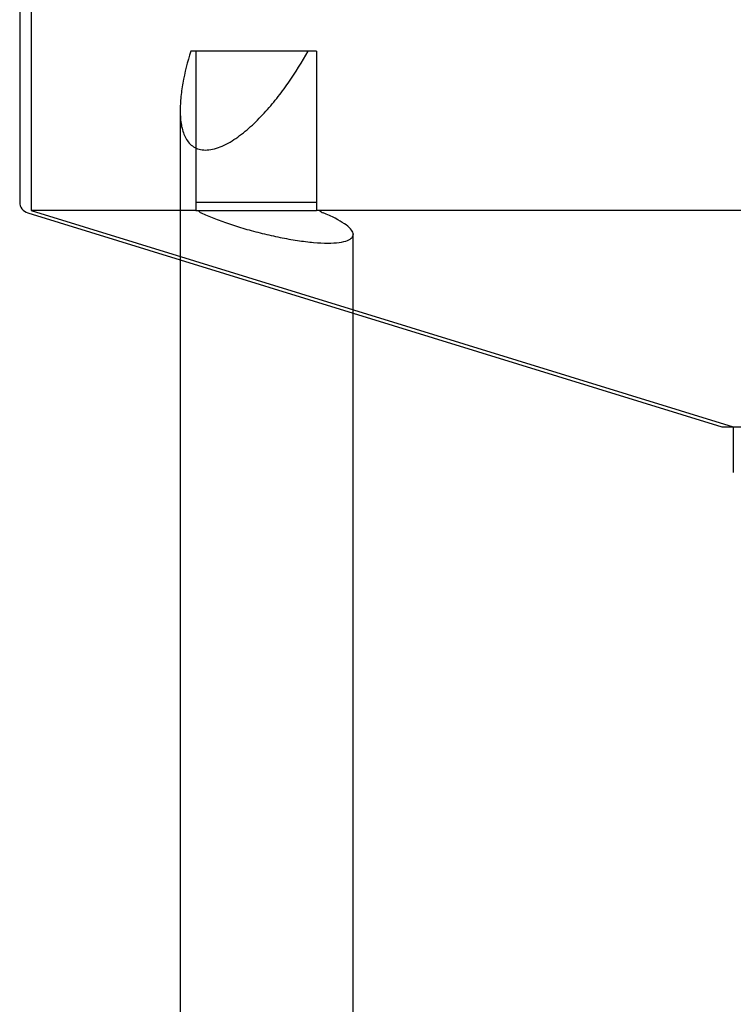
# Model space of a CAD drawing. Header units: millimetres. Extents: x -177 to 471, y -85 to 200.
# Tile 129 of 222: x -82 to -51, y 80 to 123. Entities that reach past the tile are written whole.
import ezdxf
from ezdxf.lldxf.tags import DXFTag

# ---------------------------------------------------------------- set-up
doc = ezdxf.new("R2010")
doc.units = ezdxf.units.MM
for name, color, linetype in [('Default', 7, 'Continuous'), ('ELBOW_2.5_1', 7, 'Continuous'), ('TANK_1', 7, 'Continuous')]:
    doc.layers.add(name, color=color, linetype=linetype)
tags = doc.linetypes.add('HIDDEN2', pattern=[4.7625, 3.175, -1.5875]).pattern_tags.tags
tags[6:7] = [DXFTag(74, 4), DXFTag(75, 0), DXFTag(340, '0'), DXFTag(46, 0.0), DXFTag(50, 0.0), DXFTag(44, 0.0), DXFTag(45, 0.0)]
tags[4:5] = [DXFTag(74, 4), DXFTag(75, 0), DXFTag(340, '0'), DXFTag(46, 0.0), DXFTag(50, 0.0), DXFTag(44, 0.0), DXFTag(45, 0.0)]

# ---------------------------------------------------------------- blocks, each defined once
blk = doc.blocks.new('SE')
at = {"layer": 'ELBOW_2.5_1', "color": 7, "linetype": 'Continuous'}
blk.add_line((-50.826, 105.083), (-50.826, 103.083), dxfattribs=at)
at = {"layer": 'TANK_1', "color": 7, "linetype": 'Continuous'}
for p, q in [((-82.176, 184.399), (-82.176, 114.953)), ((-69.508, 121.583), (-74.663, 121.583)), ((-69.135, 121.583), (-69.508, 121.583)), ((-69.135, 121.583), (-69.135, 114.953)), ((-75.126, 118.983), (-75.126, 66.083)), ((-69.135, 114.953), (-69.135, 114.583)), ((-81.823, 114.475), (-75.126, 112.412)), ((-68.999, 114.583), (-69.135, 114.583)), ((-67.526, 66.083), (-67.526, 113.533)), ((-67.526, 110.072), (-51.326, 105.083)), ((-51.326, 105.083), (-43.026, 105.083))]:
    blk.add_line(p, q, dxfattribs=at)
at = {"layer": 'TANK_1', "color": 7, "linetype": 'HIDDEN2'}
for p, q in [((-81.676, 184.583), (-81.676, 114.583)), ((-74.431, 121.583), (-74.431, 114.953)), ((-74.431, 114.953), (-69.135, 114.953)), ((-74.431, 114.953), (-74.431, 114.583)), ((-74.431, 114.583), (-81.676, 114.583)), ((-81.676, 114.583), (-50.826, 105.083)), ((-74.431, 114.583), (-69.135, 114.583)), ((-25.353, 114.583), (-68.999, 114.583)), ((-75.126, 112.412), (-67.526, 110.072))]:
    blk.add_line(p, q, dxfattribs=at)
at = {"layer": 'TANK_1', "color": 7, "linetype": 'Continuous'}
for centre, radius, start, end in [((-81.676, 114.953), 0.5, 180, 252.8842), ((-68.693, 114.849), 0.406, 220.9512, 247.4034)]:
    blk.add_arc(centre, radius, start, end, dxfattribs=at)
at = {"layer": 'TANK_1', "color": 7, "linetype": 'HIDDEN2'}
blk.add_arc((-74.071, 114.754), 0.311, 213.2098, 243.8056, dxfattribs=at)
at = {"layer": 'TANK_1', "color": 7, "linetype": 'Continuous'}
for points, knots in [([(-74.663, 121.583), (-74.808, 121.105), (-74.925, 120.636), (-75.047, 119.954), (-75.079, 119.729), (-75.12, 119.288), (-75.13, 119.07), (-75.119, 118.654), (-75.1, 118.454), (-75.021, 118.078), (-74.962, 117.904), (-74.836, 117.678), (-74.787, 117.608), (-74.674, 117.482), (-74.609, 117.426), (-74.465, 117.335), (-74.386, 117.3), (-74.21, 117.251), (-74.115, 117.238), (-73.816, 117.238), (-73.591, 117.288), (-73.249, 117.424), (-73.133, 117.48), (-72.905, 117.605), (-72.792, 117.675), (-72.457, 117.903), (-72.237, 118.079), (-71.821, 118.453), (-71.622, 118.653), (-71.239, 119.069), (-71.055, 119.287), (-70.705, 119.728), (-70.539, 119.952), (-70.063, 120.636), (-69.774, 121.104), (-69.508, 121.583)], [0, 0, 0, 0, 0.125, 0.125, 0.1875, 0.1875, 0.25, 0.25, 0.3125, 0.3125, 0.375, 0.375, 0.40625, 0.40625, 0.4375, 0.4375, 0.46875, 0.46875, 0.5, 0.5, 0.5625, 0.5625, 0.59375, 0.59375, 0.625, 0.625, 0.6875, 0.6875, 0.75, 0.75, 0.8125, 0.8125, 0.875, 0.875, 1, 1, 1, 1]), ([(-67.526, 113.53), (-67.526, 113.545), (-67.528, 113.56), (-67.543, 113.639), (-67.582, 113.707), (-67.712, 113.852), (-67.802, 113.927), (-68.026, 114.081), (-68.163, 114.16), (-68.477, 114.318), (-68.653, 114.396), (-68.849, 114.475)], [0.7351185, 0.7351185, 0.7351185, 0.7351185, 0.75, 0.75, 0.8125, 0.8125, 0.875, 0.875, 0.9375, 0.9375, 1, 1, 1, 1])]:
    blk.add_open_spline(points, degree=3, knots=knots, dxfattribs=at)
at = {"layer": 'TANK_1', "color": 7, "linetype": 'HIDDEN2'}
blk.add_open_spline([(-74.208, 114.475), (-74.039, 114.397), (-73.854, 114.318), (-73.452, 114.162), (-73.233, 114.082), (-72.772, 113.928), (-72.533, 113.854), (-72.036, 113.71), (-71.776, 113.64), (-71.259, 113.513), (-71, 113.455), (-70.48, 113.35), (-70.223, 113.304), (-69.73, 113.23), (-69.491, 113.201), (-69.04, 113.162), (-68.833, 113.153), (-68.455, 113.152), (-68.283, 113.162), (-67.994, 113.2), (-67.873, 113.229), (-67.682, 113.303), (-67.614, 113.348), (-67.542, 113.44), (-67.526, 113.484), (-67.526, 113.53)], degree=3, knots=[0, 0, 0, 0, 0.0625, 0.0625, 0.125, 0.125, 0.1875, 0.1875, 0.25, 0.25, 0.3125, 0.3125, 0.375, 0.375, 0.4375, 0.4375, 0.5, 0.5, 0.5625, 0.5625, 0.625, 0.625, 0.6875, 0.6875, 0.7351185, 0.7351185, 0.7351185, 0.7351185], dxfattribs=at)
blk.add_open_spline([(-67.528, 113.558), (-67.527, 113.549), (-67.526, 113.54), (-67.526, 113.53)], degree=3, dxfattribs=at)

msp = doc.modelspace()

# ---------------------------------------------------------------- block references
at = {"layer": 'Default'}
msp.add_blockref('SE', (0, 0), dxfattribs=at)

doc.saveas('drawing.dxf')
